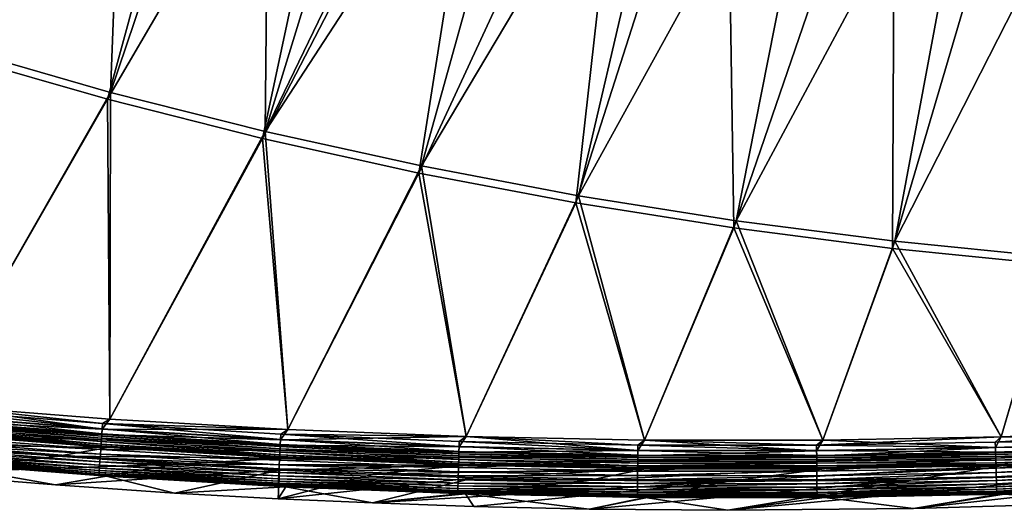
# Model space of a CAD drawing. Header units: metres. Extents: x 0 to 1400, y -1400 to 0.
# Tile 57 of 256: x 358 to 460, y -1400 to -1349. Entities that reach past the tile are written whole.
import ezdxf

# ---------------------------------------------------------------- set-up
doc = ezdxf.new("R2010")
doc.units = ezdxf.units.M

msp = doc.modelspace()

# ---------------------------------------------------------------- linework, layer by layer
at = {"layer": 'None'}
for points in [[(369.142578, -1302.792603, -29.789406), (354.681274, -1298.208374, -29.79483), (351.039581, -1351.628052)], [(367.08017, -1356.223145), (369.142578, -1302.792603, -29.789406), (351.039581, -1351.628052)], [(383.759338, -1306.939819, -29.783747), (369.142578, -1302.792603, -29.789406), (367.08017, -1356.223145)], [(350.705841, -1352.335571, -3), (334.803131, -1347.221802, -3), (367.023651, -1303.710327, -32.375198)], [(350.705841, -1352.335571, -3), (367.023651, -1303.710327, -32.375198), (380.231079, -1307.529175, -32.370125)], [(366.763672, -1356.939453, -3), (350.705841, -1352.335571, -3), (380.231079, -1307.529175, -32.370125)], [(366.763672, -1356.939453, -3), (380.231079, -1307.529175, -32.370125), (393.639313, -1311.012207, -32.364841)], [(383.256927, -1360.313232), (383.759338, -1306.939819, -29.783747), (367.08017, -1356.223145)], [(383.256927, -1360.313232), (398.51947, -1310.651245, -29.777874), (383.759338, -1306.939819, -29.783747)], [(406.39563, -1312.441406, -29.774683), (398.51947, -1310.651245, -29.777874), (383.256927, -1360.313232)], [(382.957916, -1361.037842, -3), (366.763672, -1356.939453, -3), (393.639313, -1311.012207, -32.364841)], [(382.957916, -1361.037842, -3), (393.639313, -1311.012207, -32.364841), (407.246643, -1314.153687, -32.35936)], [(413.478149, -1313.940308, -29.771782), (406.39563, -1312.441406, -29.774683), (383.256927, -1360.313232)], [(399.270569, -1364.636108, -3), (382.957916, -1361.037842, -3), (407.246643, -1314.153687, -32.35936)], [(413.478149, -1313.940308, -29.771782), (383.256927, -1360.313232), (399.551849, -1363.903687)], [(399.270569, -1364.636108, -3), (407.246643, -1314.153687, -32.35936), (421.397583, -1317.011841, -32.35355)], [(427.733612, -1316.643921, -29.765865), (413.478149, -1313.940308, -29.771782), (399.551849, -1363.903687)], [(427.733612, -1316.643921, -29.765865), (399.551849, -1363.903687), (415.947754, -1367.000732)], [(442.43811, -1319.00061, -29.759661), (427.733612, -1316.643921, -29.765865), (415.947754, -1367.000732)], [(415.684387, -1367.740601, -3), (399.270569, -1364.636108, -3), (421.397583, -1317.011841, -32.35355)], [(415.684387, -1367.740601, -3), (421.397583, -1317.011841, -32.35355), (431.363647, -1318.779419, -32.349392)], [(432.182953, -1370.358032, -3), (415.684387, -1367.740601, -3), (431.363647, -1318.779419, -32.349392)], [(432.182953, -1370.358032, -3), (431.363647, -1318.779419, -32.349392), (448.966797, -1321.414063, -32.341949)], [(442.43811, -1319.00061, -29.759661), (415.947754, -1367.000732), (432.428131, -1369.611206)], [(458.445618, -1321.077271, -29.75281), (442.43811, -1319.00061, -29.759661), (432.428131, -1369.611206)], [(448.750488, -1372.495605, -3), (432.182953, -1370.358032, -3), (448.966797, -1321.414063, -32.341949)], [(458.445618, -1321.077271, -29.75281), (432.428131, -1369.611206), (448.977356, -1371.742432)], [(448.750488, -1372.495605, -3), (448.966797, -1321.414063, -32.341949), (463.318176, -1323.110962, -32.335793)], [(474.042999, -1322.622559, -29.74605), (458.445618, -1321.077271, -29.75281), (448.977356, -1371.742432)], [(474.042999, -1322.622559, -29.74605), (448.977356, -1371.742432), (465.580536, -1373.4021)], [(465.372162, -1374.161011, -3), (448.750488, -1372.495605, -3), (463.318176, -1323.110962, -32.335793)], [(348.437866, -1388.836304), (367.08017, -1356.223145), (351.039581, -1351.628052)], [(348.439728, -1388.836548, -3), (350.705841, -1352.335571, -3), (366.763672, -1356.939453, -3)], [(348.437866, -1388.836304), (367.008392, -1390.293457), (367.08017, -1356.223145)], [(367.010254, -1390.293579, -3), (348.439728, -1388.836548, -3), (366.763672, -1356.939453, -3)], [(367.010254, -1390.293579, -3), (366.763672, -1356.939453, -3), (382.957916, -1361.037842, -3)], [(367.008392, -1390.293457), (383.256927, -1360.313232), (367.08017, -1356.223145)], [(367.008392, -1390.293457), (385.603729, -1391.390015), (383.256927, -1360.313232)], [(385.60556, -1391.390137, -3), (367.010254, -1390.293579, -3), (382.957916, -1361.037842, -3)], [(385.60556, -1391.390137, -3), (382.957916, -1361.037842, -3), (399.270569, -1364.636108, -3)], [(385.603729, -1391.390015), (399.551849, -1363.903687), (383.256927, -1360.313232)], [(385.603729, -1391.390015), (404.216827, -1392.125366), (399.551849, -1363.903687)], [(404.216827, -1392.125366), (415.947754, -1367.000732), (399.551849, -1363.903687)], [(404.218628, -1392.125488, -3), (385.60556, -1391.390137, -3), (399.270569, -1364.636108, -3)], [(404.218628, -1392.125488, -3), (399.270569, -1364.636108, -3), (415.684387, -1367.740601, -3)], [(404.216827, -1392.125366), (422.840698, -1392.49939), (415.947754, -1367.000732)], [(422.840698, -1392.49939), (432.428131, -1369.611206), (415.947754, -1367.000732)], [(422.842499, -1392.49939, -3), (404.218628, -1392.125488, -3), (415.684387, -1367.740601, -3)], [(422.842499, -1392.49939, -3), (415.684387, -1367.740601, -3), (432.182953, -1370.358032, -3)], [(422.840698, -1392.49939), (441.468323, -1392.511841), (432.428131, -1369.611206)], [(441.470093, -1392.511841, -3), (422.842499, -1392.49939, -3), (432.182953, -1370.358032, -3)], [(441.470093, -1392.511841, -3), (432.182953, -1370.358032, -3), (448.750488, -1372.495605, -3)], [(441.468323, -1392.511841), (448.977356, -1371.742432), (432.428131, -1369.611206)], [(441.468323, -1392.511841), (460.092682, -1392.162842), (448.977356, -1371.742432)], [(460.092682, -1392.162842), (465.580536, -1373.4021), (448.977356, -1371.742432)], [(460.094452, -1392.162842, -3), (441.470093, -1392.511841, -3), (448.750488, -1372.495605, -3)], [(460.094452, -1392.162842, -3), (448.750488, -1372.495605, -3), (465.372162, -1374.161011, -3)], [(460.092682, -1392.162842), (478.706757, -1391.452393), (465.580536, -1373.4021)], [(478.708496, -1391.452271, -3), (460.094452, -1392.162842, -3), (465.372162, -1374.161011, -3)], [(366.221008, -1391.353271, -0.112516), (348.437866, -1388.836304), (347.628265, -1389.890259, -0.112516)], [(347.679474, -1389.314819, -3.055977), (348.439728, -1388.836548, -3), (366.261047, -1390.7771, -3.055977)], [(366.221008, -1391.353271, -0.112516), (367.008392, -1390.293457), (348.437866, -1388.836304)], [(348.439728, -1388.836548, -3), (367.010254, -1390.293579, -3), (366.261047, -1390.7771, -3.055977)], [(366.221008, -1391.353271, -0.112516), (347.628265, -1389.890259, -0.112516), (347.578339, -1390.451538, -0.251606)], [(347.585327, -1390.372803, -3.490045), (347.630493, -1389.865356, -3.221156), (366.187439, -1391.83667, -3.490045)], [(347.630493, -1389.865356, -3.221156), (347.679474, -1389.314819, -3.055977), (366.222748, -1391.328369, -3.221156)], [(347.630493, -1389.865356, -3.221156), (366.222748, -1391.328369, -3.221156), (366.187439, -1391.83667, -3.490045)], [(347.679474, -1389.314819, -3.055977), (366.261047, -1390.7771, -3.055977), (366.222748, -1391.328369, -3.221156)], [(366.130829, -1392.651733, -4.292985), (347.512909, -1391.186646, -4.292985), (347.545654, -1390.818726, -3.851689)], [(366.181976, -1391.915405, -0.251606), (347.578339, -1390.451538, -0.251606), (347.529816, -1390.996826, -0.444534)], [(366.156433, -1392.283203, -3.851689), (347.545654, -1390.818726, -3.851689), (347.564697, -1390.604492, -3.660043)], [(366.156433, -1392.283203, -3.851689), (366.130829, -1392.651733, -4.292985), (347.545654, -1390.818726, -3.851689)], [(347.564697, -1390.604492, -3.660043), (347.585327, -1390.372803, -3.490045), (366.171326, -1392.068726, -3.660043)], [(366.171326, -1392.068726, -3.660043), (366.156433, -1392.283203, -3.851689), (347.564697, -1390.604492, -3.660043)], [(366.221008, -1391.353271, -0.112516), (347.578339, -1390.451538, -0.251606), (366.181976, -1391.915405, -0.251606)], [(347.585327, -1390.372803, -3.490045), (366.187439, -1391.83667, -3.490045), (366.171326, -1392.068726, -3.660043)], [(385.603729, -1391.390015), (367.008392, -1390.293457), (366.221008, -1391.353271, -0.112516)], [(366.222748, -1391.328369, -3.221156), (366.261047, -1390.7771, -3.055977), (384.845764, -1392.432007, -3.221156)], [(366.261047, -1390.7771, -3.055977), (367.010254, -1390.293579, -3), (385.60556, -1391.390137, -3)], [(366.261047, -1390.7771, -3.055977), (384.873322, -1391.880127, -3.055977), (384.845764, -1392.432007, -3.221156)], [(366.261047, -1390.7771, -3.055977), (385.60556, -1391.390137, -3), (384.873322, -1391.880127, -3.055977)], [(366.868713, -1393.269897, -5.918313), (346.474365, -1392.942017, -80.052361), (348.207245, -1391.802124, -5.918313)], [(366.144043, -1392.461548, -0.444534), (347.529816, -1390.996826, -0.444534), (347.439026, -1392.016846, -0.985015)], [(366.099487, -1393.103149, -5.347445), (347.472809, -1391.637451, -5.347445), (347.488281, -1391.463257, -4.797701)], [(366.099487, -1393.103149, -5.347445), (366.868713, -1393.269897, -5.918313), (347.472809, -1391.637451, -5.347445)], [(366.868713, -1393.269897, -5.918313), (348.207245, -1391.802124, -5.918313), (347.472809, -1391.637451, -5.347445)], [(366.111572, -1392.928833, -4.797701), (347.488281, -1391.463257, -4.797701), (347.512909, -1391.186646, -4.292985)], [(366.111572, -1392.928833, -4.797701), (366.099487, -1393.103149, -5.347445), (347.488281, -1391.463257, -4.797701)], [(366.130829, -1392.651733, -4.292985), (366.111572, -1392.928833, -4.797701), (347.512909, -1391.186646, -4.292985)], [(366.181976, -1391.915405, -0.251606), (347.529816, -1390.996826, -0.444534), (366.144043, -1392.461548, -0.444534)], [(384.816376, -1393.019775, -0.251606), (366.181976, -1391.915405, -0.251606), (366.144043, -1392.461548, -0.444534)], [(366.171326, -1392.068726, -3.660043), (366.187439, -1391.83667, -3.490045), (384.808716, -1393.173218, -3.660043)], [(384.844513, -1392.457031, -0.112516), (366.221008, -1391.353271, -0.112516), (366.181976, -1391.915405, -0.251606)], [(384.844513, -1392.457031, -0.112516), (366.181976, -1391.915405, -0.251606), (384.816376, -1393.019775, -0.251606)], [(366.187439, -1391.83667, -3.490045), (366.222748, -1391.328369, -3.221156), (384.820313, -1392.940918, -3.490045)], [(366.187439, -1391.83667, -3.490045), (384.820313, -1392.940918, -3.490045), (384.808716, -1393.173218, -3.660043)], [(384.844513, -1392.457031, -0.112516), (385.603729, -1391.390015), (366.221008, -1391.353271, -0.112516)], [(366.222748, -1391.328369, -3.221156), (384.845764, -1392.432007, -3.221156), (384.820313, -1392.940918, -3.490045)], [(404.216827, -1392.125366), (385.603729, -1391.390015), (384.844513, -1392.457031, -0.112516)], [(384.845764, -1392.432007, -3.221156), (384.873322, -1391.880127, -3.055977), (403.491791, -1393.176147, -3.221156)], [(385.60556, -1391.390137, -3), (404.218628, -1392.125488, -3), (384.873322, -1391.880127, -3.055977)], [(384.873322, -1391.880127, -3.055977), (403.508667, -1392.623779, -3.055977), (403.491791, -1393.176147, -3.221156)], [(384.873322, -1391.880127, -3.055977), (404.218628, -1392.125488, -3), (403.508667, -1392.623779, -3.055977)], [(460.094452, -1392.162842, -3), (478.708496, -1391.452271, -3), (459.4758, -1392.697266, -3.055977)], [(459.4758, -1392.697266, -3.055977), (478.708496, -1391.452271, -3), (478.12619, -1392.001953, -3.055977)], [(478.706757, -1391.452393), (460.092682, -1392.162842), (478.153473, -1392.578979, -0.112516)], [(346.474365, -1392.942017, -80.052361), (361.574951, -1394.180176, -80.052361), (346.205963, -1395.929565, -80)], [(361.574951, -1394.180176, -80.052361), (346.474365, -1392.942017, -80.052361), (366.868713, -1393.269897, -5.918313)], [(366.010742, -1394.380859, -1.711938), (347.359283, -1392.913086, -1.711938), (347.324463, -1393.304199, -2.137379)], [(366.04068, -1393.949585, -1.326719), (347.397583, -1392.482544, -1.326719), (347.359283, -1392.913086, -1.711938)], [(366.04068, -1393.949585, -1.326719), (347.359283, -1392.913086, -1.711938), (366.010742, -1394.380859, -1.711938)], [(347.397583, -1392.482544, -1.326719), (366.07309, -1393.483154, -0.985015), (347.439026, -1392.016846, -0.985015)], [(366.07309, -1393.483154, -0.985015), (347.397583, -1392.482544, -1.326719), (366.04068, -1393.949585, -1.326719)], [(347.439026, -1392.016846, -0.985015), (366.07309, -1393.483154, -0.985015), (366.144043, -1392.461548, -0.444534)], [(366.07309, -1393.483154, -0.985015), (384.789063, -1393.566528, -0.444534), (366.144043, -1392.461548, -0.444534)], [(384.756958, -1394.208862, -5.347445), (366.099487, -1393.103149, -5.347445), (366.111572, -1392.928833, -4.797701)], [(384.765686, -1394.034302, -4.797701), (366.111572, -1392.928833, -4.797701), (366.130829, -1392.651733, -4.292985)], [(384.765686, -1394.034302, -4.797701), (384.756958, -1394.208862, -5.347445), (366.111572, -1392.928833, -4.797701)], [(384.779541, -1393.756958, -4.292985), (366.130829, -1392.651733, -4.292985), (366.156433, -1392.283203, -3.851689)], [(384.779541, -1393.756958, -4.292985), (384.765686, -1394.034302, -4.797701), (366.130829, -1392.651733, -4.292985)], [(366.144043, -1392.461548, -0.444534), (384.789063, -1393.566528, -0.444534), (384.816376, -1393.019775, -0.251606)], [(384.797974, -1393.387939, -3.851689), (366.156433, -1392.283203, -3.851689), (366.171326, -1392.068726, -3.660043)], [(384.797974, -1393.387939, -3.851689), (384.779541, -1393.756958, -4.292985), (366.156433, -1392.283203, -3.851689)], [(384.808716, -1393.173218, -3.660043), (384.797974, -1393.387939, -3.851689), (366.171326, -1392.068726, -3.660043)], [(384.808716, -1393.173218, -3.660043), (384.820313, -1392.940918, -3.490045), (403.469177, -1393.917969, -3.660043)], [(403.491058, -1393.201172, -0.112516), (384.844513, -1392.457031, -0.112516), (384.816376, -1393.019775, -0.251606)], [(384.820313, -1392.940918, -3.490045), (384.845764, -1392.432007, -3.221156), (403.476257, -1393.685425, -3.490045)], [(384.820313, -1392.940918, -3.490045), (403.476257, -1393.685425, -3.490045), (403.469177, -1393.917969, -3.660043)], [(403.491058, -1393.201172, -0.112516), (404.216827, -1392.125366), (384.844513, -1392.457031, -0.112516)], [(384.845764, -1392.432007, -3.221156), (403.491791, -1393.176147, -3.221156), (403.476257, -1393.685425, -3.490045)], [(403.491058, -1393.201172, -0.112516), (422.152924, -1393.585571, -0.112516), (404.216827, -1392.125366)], [(403.491791, -1393.176147, -3.221156), (403.508667, -1392.623779, -3.055977), (422.153198, -1393.560547, -3.221156)], [(404.218628, -1392.125488, -3), (422.159332, -1393.007935, -3.055977), (403.508667, -1392.623779, -3.055977)], [(403.508667, -1392.623779, -3.055977), (422.159332, -1393.007935, -3.055977), (422.153198, -1393.560547, -3.221156)], [(422.152924, -1393.585571, -0.112516), (422.840698, -1392.49939), (404.216827, -1392.125366)], [(404.218628, -1392.125488, -3), (422.842499, -1392.49939, -3), (422.159332, -1393.007935, -3.055977)], [(422.840698, -1392.49939), (422.152924, -1393.585571, -0.112516), (440.822418, -1393.610107, -0.112516)], [(422.842499, -1392.49939, -3), (440.817596, -1393.032471, -3.055977), (422.159332, -1393.007935, -3.055977)], [(441.468323, -1392.511841), (422.840698, -1392.49939), (440.822418, -1393.610107, -0.112516)], [(422.842499, -1392.49939, -3), (441.470093, -1392.511841, -3), (440.817596, -1393.032471, -3.055977)], [(441.470093, -1392.511841, -3), (460.094452, -1392.162842, -3), (440.817596, -1393.032471, -3.055977)], [(440.817596, -1393.032471, -3.055977), (460.094452, -1392.162842, -3), (459.4758, -1392.697266, -3.055977)], [(440.817596, -1393.032471, -3.055977), (459.4758, -1392.697266, -3.055977), (459.49115, -1393.249634, -3.221156)], [(441.468323, -1392.511841), (440.822418, -1393.610107, -0.112516), (459.491852, -1393.274658, -0.112516)], [(460.092682, -1392.162842), (441.468323, -1392.511841), (459.491852, -1393.274658, -0.112516)], [(459.4758, -1392.697266, -3.055977), (478.12619, -1392.001953, -3.055977), (478.152283, -1392.554077, -3.221156)], [(459.49115, -1393.249634, -3.221156), (459.4758, -1392.697266, -3.055977), (478.152283, -1392.554077, -3.221156)], [(459.49115, -1393.249634, -3.221156), (478.152283, -1392.554077, -3.221156), (478.176331, -1393.062988, -3.490045)], [(460.092682, -1392.162842), (459.491852, -1393.274658, -0.112516), (478.153473, -1392.578979, -0.112516)], [(478.153473, -1392.578979, -0.112516), (459.491852, -1393.274658, -0.112516), (459.507507, -1393.837891, -0.251606)], [(478.153473, -1392.578979, -0.112516), (459.507507, -1393.837891, -0.251606), (478.180054, -1393.141846, -0.251606)], [(365.938232, -1395.424561, -3.09242), (347.266541, -1393.9552, -3.09242), (347.243988, -1394.20874, -3.61347)], [(365.95929, -1395.12146, -2.598965), (347.293457, -1393.65271, -2.598965), (347.266541, -1393.9552, -3.09242)], [(365.95929, -1395.12146, -2.598965), (347.266541, -1393.9552, -3.09242), (365.938232, -1395.424561, -3.09242)], [(365.983521, -1394.772583, -2.137379), (347.324463, -1393.304199, -2.137379), (347.293457, -1393.65271, -2.598965)], [(365.983521, -1394.772583, -2.137379), (347.293457, -1393.65271, -2.598965), (365.95929, -1395.12146, -2.598965)], [(366.010742, -1394.380859, -1.711938), (347.324463, -1393.304199, -2.137379), (365.983521, -1394.772583, -2.137379)], [(385.547913, -1394.371826, -5.918313), (361.574951, -1394.180176, -80.052361), (366.868713, -1393.269897, -5.918313)], [(384.71463, -1395.056274, -1.326719), (366.04068, -1393.949585, -1.326719), (366.010742, -1394.380859, -1.711938)], [(384.737946, -1394.589355, -0.985015), (366.07309, -1393.483154, -0.985015), (366.04068, -1393.949585, -1.326719)], [(384.737946, -1394.589355, -0.985015), (366.04068, -1393.949585, -1.326719), (384.71463, -1395.056274, -1.326719)], [(384.789063, -1393.566528, -0.444534), (366.07309, -1393.483154, -0.985015), (384.737946, -1394.589355, -0.985015)], [(384.756958, -1394.208862, -5.347445), (385.547913, -1394.371826, -5.918313), (366.099487, -1393.103149, -5.347445)], [(385.547913, -1394.371826, -5.918313), (366.868713, -1393.269897, -5.918313), (366.099487, -1393.103149, -5.347445)], [(403.457153, -1394.311523, -0.444534), (384.789063, -1393.566528, -0.444534), (384.737946, -1394.589355, -0.985015)], [(403.442871, -1394.779663, -4.797701), (384.765686, -1394.034302, -4.797701), (384.779541, -1393.756958, -4.292985)], [(403.451355, -1394.502075, -4.292985), (384.779541, -1393.756958, -4.292985), (384.797974, -1393.387939, -3.851689)], [(403.451355, -1394.502075, -4.292985), (403.442871, -1394.779663, -4.797701), (384.779541, -1393.756958, -4.292985)], [(384.789063, -1393.566528, -0.444534), (403.473846, -1393.764404, -0.251606), (384.816376, -1393.019775, -0.251606)], [(403.473846, -1393.764404, -0.251606), (384.789063, -1393.566528, -0.444534), (403.457153, -1394.311523, -0.444534)], [(403.462616, -1394.132813, -3.851689), (384.797974, -1393.387939, -3.851689), (384.808716, -1393.173218, -3.660043)], [(403.462616, -1394.132813, -3.851689), (403.451355, -1394.502075, -4.292985), (384.797974, -1393.387939, -3.851689)], [(403.469177, -1393.917969, -3.660043), (403.462616, -1394.132813, -3.851689), (384.808716, -1393.173218, -3.660043)], [(384.816376, -1393.019775, -0.251606), (403.473846, -1393.764404, -0.251606), (403.491058, -1393.201172, -0.112516)], [(422.146667, -1394.149048, -0.251606), (403.473846, -1393.764404, -0.251606), (403.457153, -1394.311523, -0.444534)], [(422.142578, -1394.5177, -3.851689), (403.462616, -1394.132813, -3.851689), (403.469177, -1393.917969, -3.660043)], [(403.469177, -1393.917969, -3.660043), (403.476257, -1393.685425, -3.490045), (422.144989, -1394.302612, -3.660043)], [(422.144989, -1394.302612, -3.660043), (422.142578, -1394.5177, -3.851689), (403.469177, -1393.917969, -3.660043)], [(403.473846, -1393.764404, -0.251606), (422.152924, -1393.585571, -0.112516), (403.491058, -1393.201172, -0.112516)], [(422.152924, -1393.585571, -0.112516), (403.473846, -1393.764404, -0.251606), (422.146667, -1394.149048, -0.251606)], [(403.476257, -1393.685425, -3.490045), (403.491791, -1393.176147, -3.221156), (422.147552, -1394.070068, -3.490045)], [(403.476257, -1393.685425, -3.490045), (422.147552, -1394.070068, -3.490045), (422.144989, -1394.302612, -3.660043)], [(403.491791, -1393.176147, -3.221156), (422.153198, -1393.560547, -3.221156), (422.147552, -1394.070068, -3.490045)], [(440.822418, -1393.610107, -0.112516), (422.152924, -1393.585571, -0.112516), (422.146667, -1394.149048, -0.251606)], [(440.822418, -1393.610107, -0.112516), (422.146667, -1394.149048, -0.251606), (440.827118, -1394.173584, -0.251606)], [(422.147552, -1394.070068, -3.490045), (422.153198, -1393.560547, -3.221156), (440.826477, -1394.094604, -3.490045)], [(422.153198, -1393.560547, -3.221156), (422.159332, -1393.007935, -3.055977), (440.822205, -1393.585205, -3.221156)], [(422.153198, -1393.560547, -3.221156), (440.822205, -1393.585205, -3.221156), (440.826477, -1394.094604, -3.490045)], [(422.159332, -1393.007935, -3.055977), (440.817596, -1393.032471, -3.055977), (440.822205, -1393.585205, -3.221156)], [(440.822205, -1393.585205, -3.221156), (440.817596, -1393.032471, -3.055977), (459.49115, -1393.249634, -3.221156)], [(440.822205, -1393.585205, -3.221156), (459.49115, -1393.249634, -3.221156), (459.50531, -1393.758911, -3.490045)], [(440.826477, -1394.094604, -3.490045), (440.822205, -1393.585205, -3.221156), (459.50531, -1393.758911, -3.490045)], [(459.491852, -1393.274658, -0.112516), (440.822418, -1393.610107, -0.112516), (440.827118, -1394.173584, -0.251606)], [(440.826477, -1394.094604, -3.490045), (459.50531, -1393.758911, -3.490045), (459.511749, -1393.991455, -3.660043)], [(440.8284, -1394.327271, -3.660043), (440.826477, -1394.094604, -3.490045), (459.511749, -1393.991455, -3.660043)], [(459.491852, -1393.274658, -0.112516), (440.827118, -1394.173584, -0.251606), (459.507507, -1393.837891, -0.251606)], [(459.507507, -1393.837891, -0.251606), (440.827118, -1394.173584, -0.251606), (440.831696, -1394.720947, -0.444534)], [(459.511749, -1393.991455, -3.660043), (459.517731, -1394.206421, -3.851689), (440.8284, -1394.327271, -3.660043)], [(459.507507, -1393.837891, -0.251606), (440.831696, -1394.720947, -0.444534), (459.522705, -1394.385132, -0.444534)], [(459.50531, -1393.758911, -3.490045), (459.49115, -1393.249634, -3.221156), (478.176331, -1393.062988, -3.490045)], [(459.50531, -1393.758911, -3.490045), (478.176331, -1393.062988, -3.490045), (478.187317, -1393.295288, -3.660043)], [(459.511749, -1393.991455, -3.660043), (459.50531, -1393.758911, -3.490045), (478.187317, -1393.295288, -3.660043)], [(478.180054, -1393.141846, -0.251606), (459.507507, -1393.837891, -0.251606), (459.522705, -1394.385132, -0.444534)], [(478.187317, -1393.295288, -3.660043), (478.197479, -1393.510132, -3.851689), (459.511749, -1393.991455, -3.660043)], [(478.197479, -1393.510132, -3.851689), (459.517731, -1394.206421, -3.851689), (459.511749, -1393.991455, -3.660043)], [(478.197479, -1393.510132, -3.851689), (478.214905, -1393.879028, -4.292985), (459.517731, -1394.206421, -3.851689)], [(478.214905, -1393.879028, -4.292985), (459.527985, -1394.575684, -4.292985), (459.517731, -1394.206421, -3.851689)], [(478.180054, -1393.141846, -0.251606), (459.522705, -1394.385132, -0.444534), (478.205902, -1393.688721, -0.444534)], [(478.205902, -1393.688721, -0.444534), (459.522705, -1394.385132, -0.444534), (459.551147, -1395.408813, -0.985015)], [(478.214905, -1393.879028, -4.292985), (478.228027, -1394.156494, -4.797701), (459.527985, -1394.575684, -4.292985)], [(478.205902, -1393.688721, -0.444534), (459.551147, -1395.408813, -0.985015), (478.254242, -1394.711548, -0.985015)], [(361.574951, -1394.180176, -80.052361), (373.971252, -1395.018188, -80.052361), (346.205963, -1395.929565, -80)], [(361.353668, -1397.171509, -80), (347.943695, -1394.790161, -5.865956), (346.205963, -1395.929565, -80)], [(346.205963, -1395.929565, -80), (373.971252, -1395.018188, -80.052361), (361.353668, -1397.171509, -80)], [(365.896271, -1396.028931, -4.718482), (347.21283, -1394.558716, -4.718482), (347.204498, -1394.652588, -5.290087)], [(347.943695, -1394.790161, -5.865956), (366.6633, -1396.262451, -5.865956), (347.204498, -1394.652588, -5.290087)], [(347.204498, -1394.652588, -5.290087), (366.6633, -1396.262451, -5.865956), (365.88974, -1396.122925, -5.290087)], [(365.896271, -1396.028931, -4.718482), (347.204498, -1394.652588, -5.290087), (365.88974, -1396.122925, -5.290087)], [(365.906586, -1395.880371, -4.157492), (347.226044, -1394.4104, -4.157492), (347.21283, -1394.558716, -4.718482)], [(365.906586, -1395.880371, -4.157492), (347.21283, -1394.558716, -4.718482), (365.896271, -1396.028931, -4.718482)], [(365.920624, -1395.678467, -3.61347), (347.243988, -1394.20874, -3.61347), (347.226044, -1394.4104, -4.157492)], [(365.920624, -1395.678467, -3.61347), (347.226044, -1394.4104, -4.157492), (365.906586, -1395.880371, -4.157492)], [(365.938232, -1395.424561, -3.09242), (347.243988, -1394.20874, -3.61347), (365.920624, -1395.678467, -3.61347)], [(366.6633, -1396.262451, -5.865956), (347.943695, -1394.790161, -5.865956), (361.353668, -1397.171509, -80)], [(373.971252, -1395.018188, -80.052361), (384.744537, -1395.616333, -80.052361), (361.353668, -1397.171509, -80)], [(373.971252, -1395.018188, -80.052361), (361.574951, -1394.180176, -80.052361), (385.547913, -1394.371826, -5.918313)], [(384.673462, -1395.880249, -2.137379), (365.983521, -1394.772583, -2.137379), (365.95929, -1395.12146, -2.598965)], [(384.693054, -1395.488037, -1.711938), (366.010742, -1394.380859, -1.711938), (365.983521, -1394.772583, -2.137379)], [(384.693054, -1395.488037, -1.711938), (365.983521, -1394.772583, -2.137379), (384.673462, -1395.880249, -2.137379)], [(384.71463, -1395.056274, -1.326719), (366.010742, -1394.380859, -1.711938), (384.693054, -1395.488037, -1.711938)], [(404.238434, -1395.108765, -5.918313), (373.971252, -1395.018188, -80.052361), (385.547913, -1394.371826, -5.918313)], [(404.238434, -1395.108765, -5.918313), (384.744537, -1395.616333, -80.052361), (373.971252, -1395.018188, -80.052361)], [(403.425934, -1395.335083, -0.985015), (384.737946, -1394.589355, -0.985015), (384.71463, -1395.056274, -1.326719)], [(403.457153, -1394.311523, -0.444534), (384.737946, -1394.589355, -0.985015), (403.425934, -1395.335083, -0.985015)], [(403.437531, -1394.954346, -5.347445), (384.756958, -1394.208862, -5.347445), (384.765686, -1394.034302, -4.797701)], [(403.437531, -1394.954346, -5.347445), (404.238434, -1395.108765, -5.918313), (384.756958, -1394.208862, -5.347445)], [(404.238434, -1395.108765, -5.918313), (385.547913, -1394.371826, -5.918313), (384.756958, -1394.208862, -5.347445)], [(403.442871, -1394.779663, -4.797701), (403.437531, -1394.954346, -5.347445), (384.765686, -1394.034302, -4.797701)], [(422.140625, -1394.696411, -0.444534), (403.457153, -1394.311523, -0.444534), (403.425934, -1395.335083, -0.985015)], [(422.140625, -1394.696411, -0.444534), (403.425934, -1395.335083, -0.985015), (422.129272, -1395.720337, -0.985015)], [(422.133484, -1395.339478, -5.347445), (403.437531, -1394.954346, -5.347445), (403.442871, -1394.779663, -4.797701)], [(422.133484, -1395.339478, -5.347445), (422.933746, -1395.481201, -5.918313), (403.437531, -1394.954346, -5.347445)], [(422.933746, -1395.481201, -5.918313), (404.238434, -1395.108765, -5.918313), (403.437531, -1394.954346, -5.347445)], [(422.135437, -1395.164673, -4.797701), (403.442871, -1394.779663, -4.797701), (403.451355, -1394.502075, -4.292985)], [(422.135437, -1395.164673, -4.797701), (422.133484, -1395.339478, -5.347445), (403.442871, -1394.779663, -4.797701)], [(422.138489, -1394.886963, -4.292985), (403.451355, -1394.502075, -4.292985), (403.462616, -1394.132813, -3.851689)], [(422.138489, -1394.886963, -4.292985), (422.135437, -1395.164673, -4.797701), (403.451355, -1394.502075, -4.292985)], [(422.146667, -1394.149048, -0.251606), (403.457153, -1394.311523, -0.444534), (422.140625, -1394.696411, -0.444534)], [(422.142578, -1394.5177, -3.851689), (422.138489, -1394.886963, -4.292985), (403.462616, -1394.132813, -3.851689)], [(440.831696, -1394.720947, -0.444534), (422.140625, -1394.696411, -0.444534), (422.129272, -1395.720337, -0.985015)], [(440.831696, -1394.720947, -0.444534), (422.129272, -1395.720337, -0.985015), (440.84024, -1395.744995, -0.985015)], [(440.835602, -1395.189331, -4.797701), (422.135437, -1395.164673, -4.797701), (422.138489, -1394.886963, -4.292985)], [(440.833282, -1394.911621, -4.292985), (422.138489, -1394.886963, -4.292985), (422.142578, -1394.5177, -3.851689)], [(440.833282, -1394.911621, -4.292985), (440.835602, -1395.189331, -4.797701), (422.138489, -1394.886963, -4.292985)], [(440.827118, -1394.173584, -0.251606), (422.146667, -1394.149048, -0.251606), (422.140625, -1394.696411, -0.444534)], [(440.827118, -1394.173584, -0.251606), (422.140625, -1394.696411, -0.444534), (440.831696, -1394.720947, -0.444534)], [(440.8302, -1394.542236, -3.851689), (422.142578, -1394.5177, -3.851689), (422.144989, -1394.302612, -3.660043)], [(440.8302, -1394.542236, -3.851689), (440.833282, -1394.911621, -4.292985), (422.142578, -1394.5177, -3.851689)], [(422.144989, -1394.302612, -3.660043), (422.147552, -1394.070068, -3.490045), (440.8284, -1394.327271, -3.660043)], [(440.8284, -1394.327271, -3.660043), (440.8302, -1394.542236, -3.851689), (422.144989, -1394.302612, -3.660043)], [(422.147552, -1394.070068, -3.490045), (440.826477, -1394.094604, -3.490045), (440.8284, -1394.327271, -3.660043)], [(459.517731, -1394.206421, -3.851689), (440.8302, -1394.542236, -3.851689), (440.8284, -1394.327271, -3.660043)], [(459.517731, -1394.206421, -3.851689), (459.527985, -1394.575684, -4.292985), (440.8302, -1394.542236, -3.851689)], [(459.527985, -1394.575684, -4.292985), (440.833282, -1394.911621, -4.292985), (440.8302, -1394.542236, -3.851689)], [(459.522705, -1394.385132, -0.444534), (440.831696, -1394.720947, -0.444534), (440.84024, -1395.744995, -0.985015)], [(459.527985, -1394.575684, -4.292985), (459.535706, -1394.853271, -4.797701), (440.833282, -1394.911621, -4.292985)], [(459.535706, -1394.853271, -4.797701), (440.835602, -1395.189331, -4.797701), (440.833282, -1394.911621, -4.292985)], [(459.535706, -1394.853271, -4.797701), (459.540558, -1395.027954, -5.347445), (440.835602, -1395.189331, -4.797701)], [(459.540558, -1395.027954, -5.347445), (440.837067, -1395.364136, -5.347445), (440.835602, -1395.189331, -4.797701)], [(459.540558, -1395.027954, -5.347445), (460.312897, -1395.135864, -5.918313), (440.837067, -1395.364136, -5.347445)], [(459.522705, -1394.385132, -0.444534), (440.84024, -1395.744995, -0.985015), (459.551147, -1395.408813, -0.985015)], [(472.581055, -1398.995605, -80), (450.932861, -1399.644287, -80), (494.018799, -1394.868896, -80.052361)], [(494.018799, -1394.868896, -80.052361), (450.932861, -1399.644287, -80), (472.457825, -1395.998535, -80.052361)], [(478.228027, -1394.156494, -4.797701), (459.535706, -1394.853271, -4.797701), (459.527985, -1394.575684, -4.292985)], [(478.228027, -1394.156494, -4.797701), (478.236267, -1394.331055, -5.347445), (459.535706, -1394.853271, -4.797701)], [(478.236267, -1394.331055, -5.347445), (459.540558, -1395.027954, -5.347445), (459.535706, -1394.853271, -4.797701)], [(478.236267, -1394.331055, -5.347445), (478.983826, -1394.419312, -5.918313), (459.540558, -1395.027954, -5.347445)], [(478.983826, -1394.419312, -5.918313), (460.312897, -1395.135864, -5.918313), (459.540558, -1395.027954, -5.347445)], [(478.254242, -1394.711548, -0.985015), (459.551147, -1395.408813, -0.985015), (459.564148, -1395.876221, -1.326719)], [(478.254242, -1394.711548, -0.985015), (459.564148, -1395.876221, -1.326719), (478.276306, -1395.178711, -1.326719)], [(472.457825, -1395.998535, -80.052361), (460.312897, -1395.135864, -5.918313), (478.983826, -1394.419312, -5.918313)], [(361.353668, -1397.171509, -80), (384.744537, -1395.616333, -80.052361), (373.788544, -1398.012207, -80)], [(384.610596, -1397.137939, -4.718482), (365.896271, -1396.028931, -4.718482), (365.88974, -1396.122925, -5.290087)], [(384.618042, -1396.989258, -4.157492), (365.906586, -1395.880371, -4.157492), (365.896271, -1396.028931, -4.718482)], [(384.618042, -1396.989258, -4.157492), (365.896271, -1396.028931, -4.718482), (384.610596, -1397.137939, -4.718482)], [(384.628143, -1396.787109, -3.61347), (365.920624, -1395.678467, -3.61347), (365.906586, -1395.880371, -4.157492)], [(384.628143, -1396.787109, -3.61347), (365.906586, -1395.880371, -4.157492), (384.618042, -1396.989258, -4.157492)], [(384.640839, -1396.532959, -3.09242), (365.938232, -1395.424561, -3.09242), (365.920624, -1395.678467, -3.61347)], [(384.640839, -1396.532959, -3.09242), (365.920624, -1395.678467, -3.61347), (384.628143, -1396.787109, -3.61347)], [(384.656006, -1396.229492, -2.598965), (365.95929, -1395.12146, -2.598965), (365.938232, -1395.424561, -3.09242)], [(384.656006, -1396.229492, -2.598965), (365.938232, -1395.424561, -3.09242), (384.640839, -1396.532959, -3.09242)], [(384.673462, -1395.880249, -2.137379), (365.95929, -1395.12146, -2.598965), (384.656006, -1396.229492, -2.598965)], [(384.744537, -1395.616333, -80.052361), (384.595398, -1398.612183, -80), (373.788544, -1398.012207, -80)], [(384.744537, -1395.616333, -80.052361), (394.555511, -1396.055908, -80.052361), (384.595398, -1398.612183, -80)], [(394.555511, -1396.055908, -80.052361), (405.097931, -1396.416748, -80.052361), (384.595398, -1398.612183, -80)], [(403.386505, -1396.626953, -2.137379), (384.673462, -1395.880249, -2.137379), (384.656006, -1396.229492, -2.598965)], [(403.398468, -1396.234497, -1.711938), (384.693054, -1395.488037, -1.711938), (384.673462, -1395.880249, -2.137379)], [(403.398468, -1396.234497, -1.711938), (384.673462, -1395.880249, -2.137379), (403.386505, -1396.626953, -2.137379)], [(403.411652, -1395.80249, -1.326719), (384.71463, -1395.056274, -1.326719), (384.693054, -1395.488037, -1.711938)], [(403.411652, -1395.80249, -1.326719), (384.693054, -1395.488037, -1.711938), (403.398468, -1396.234497, -1.711938)], [(403.425934, -1395.335083, -0.985015), (384.71463, -1395.056274, -1.326719), (403.411652, -1395.80249, -1.326719)], [(394.555511, -1396.055908, -80.052361), (384.744537, -1395.616333, -80.052361), (404.238434, -1395.108765, -5.918313)], [(422.933746, -1395.481201, -5.918313), (394.555511, -1396.055908, -80.052361), (404.238434, -1395.108765, -5.918313)], [(422.933746, -1395.481201, -5.918313), (405.097931, -1396.416748, -80.052361), (394.555511, -1396.055908, -80.052361)], [(422.124084, -1396.187988, -1.326719), (403.411652, -1395.80249, -1.326719), (403.398468, -1396.234497, -1.711938)], [(422.129272, -1395.720337, -0.985015), (403.425934, -1395.335083, -0.985015), (403.411652, -1395.80249, -1.326719)], [(422.129272, -1395.720337, -0.985015), (403.411652, -1395.80249, -1.326719), (422.124084, -1396.187988, -1.326719)], [(417.134186, -1396.6875, -80.052361), (405.097931, -1396.416748, -80.052361), (422.933746, -1395.481201, -5.918313)], [(441.62738, -1395.48999, -5.918313), (417.134186, -1396.6875, -80.052361), (422.933746, -1395.481201, -5.918313)], [(431.562134, -1396.813965, -80.052361), (417.134186, -1396.6875, -80.052361), (441.62738, -1395.48999, -5.918313)], [(440.84024, -1395.744995, -0.985015), (422.129272, -1395.720337, -0.985015), (422.124084, -1396.187988, -1.326719)], [(440.84024, -1395.744995, -0.985015), (422.124084, -1396.187988, -1.326719), (440.844147, -1396.212524, -1.326719)], [(440.837067, -1395.364136, -5.347445), (422.133484, -1395.339478, -5.347445), (422.135437, -1395.164673, -4.797701)], [(440.837067, -1395.364136, -5.347445), (441.62738, -1395.48999, -5.918313), (422.133484, -1395.339478, -5.347445)], [(441.62738, -1395.48999, -5.918313), (422.933746, -1395.481201, -5.918313), (422.133484, -1395.339478, -5.347445)], [(440.835602, -1395.189331, -4.797701), (440.837067, -1395.364136, -5.347445), (422.135437, -1395.164673, -4.797701)], [(450.932861, -1399.644287, -80), (431.558289, -1399.813477, -80), (472.457825, -1395.998535, -80.052361)], [(472.457825, -1395.998535, -80.052361), (431.558289, -1399.813477, -80), (450.876984, -1396.645264, -80.052361)], [(450.876984, -1396.645264, -80.052361), (431.562134, -1396.813965, -80.052361), (460.312897, -1395.135864, -5.918313)], [(460.312897, -1395.135864, -5.918313), (431.562134, -1396.813965, -80.052361), (441.62738, -1395.48999, -5.918313)], [(460.312897, -1395.135864, -5.918313), (441.62738, -1395.48999, -5.918313), (440.837067, -1395.364136, -5.347445)], [(459.551147, -1395.408813, -0.985015), (440.84024, -1395.744995, -0.985015), (440.844147, -1396.212524, -1.326719)], [(459.551147, -1395.408813, -0.985015), (440.844147, -1396.212524, -1.326719), (459.564148, -1395.876221, -1.326719)], [(459.564148, -1395.876221, -1.326719), (440.844147, -1396.212524, -1.326719), (440.847778, -1396.644775, -1.711938)], [(459.564148, -1395.876221, -1.326719), (440.847778, -1396.644775, -1.711938), (459.576141, -1396.308228, -1.711938)], [(472.457825, -1395.998535, -80.052361), (450.876984, -1396.645264, -80.052361), (460.312897, -1395.135864, -5.918313)], [(478.276306, -1395.178711, -1.326719), (459.564148, -1395.876221, -1.326719), (459.576141, -1396.308228, -1.711938)], [(478.276306, -1395.178711, -1.326719), (459.576141, -1396.308228, -1.711938), (478.296722, -1395.610352, -1.711938)], [(478.296722, -1395.610352, -1.711938), (459.576141, -1396.308228, -1.711938), (459.587067, -1396.700806, -2.137379)], [(478.296722, -1395.610352, -1.711938), (459.587067, -1396.700806, -2.137379), (478.315247, -1396.002563, -2.137379)], [(478.315247, -1396.002563, -2.137379), (459.587067, -1396.700806, -2.137379), (459.596771, -1397.050415, -2.598965)], [(478.315247, -1396.002563, -2.137379), (459.596771, -1397.050415, -2.598965), (478.331757, -1396.352051, -2.598965)], [(373.788544, -1398.012207, -80), (366.6633, -1396.262451, -5.865956), (361.353668, -1397.171509, -80)], [(366.6633, -1396.262451, -5.865956), (385.400696, -1397.367798, -5.865956), (365.88974, -1396.122925, -5.290087)], [(365.88974, -1396.122925, -5.290087), (385.400696, -1397.367798, -5.865956), (384.605896, -1397.232056, -5.290087)], [(384.610596, -1397.137939, -4.718482), (365.88974, -1396.122925, -5.290087), (384.605896, -1397.232056, -5.290087)], [(385.400696, -1397.367798, -5.865956), (366.6633, -1396.262451, -5.865956), (373.788544, -1398.012207, -80)], [(384.595398, -1398.612183, -80), (405.097931, -1396.416748, -80.052361), (394.43689, -1399.053101, -80)], [(403.352631, -1397.736938, -4.157492), (384.618042, -1396.989258, -4.157492), (384.610596, -1397.137939, -4.718482)], [(403.358795, -1397.534546, -3.61347), (384.628143, -1396.787109, -3.61347), (384.618042, -1396.989258, -4.157492)], [(403.358795, -1397.534546, -3.61347), (384.618042, -1396.989258, -4.157492), (403.352631, -1397.736938, -4.157492)], [(403.366577, -1397.280151, -3.09242), (384.640839, -1396.532959, -3.09242), (384.628143, -1396.787109, -3.61347)], [(403.366577, -1397.280151, -3.09242), (384.628143, -1396.787109, -3.61347), (403.358795, -1397.534546, -3.61347)], [(403.375824, -1396.976563, -2.598965), (384.656006, -1396.229492, -2.598965), (384.640839, -1396.532959, -3.09242)], [(403.375824, -1396.976563, -2.598965), (384.640839, -1396.532959, -3.09242), (403.366577, -1397.280151, -3.09242)], [(403.386505, -1396.626953, -2.137379), (384.656006, -1396.229492, -2.598965), (403.375824, -1396.976563, -2.598965)], [(405.097931, -1396.416748, -80.052361), (417.134186, -1396.6875, -80.052361), (394.43689, -1399.053101, -80)], [(394.43689, -1399.053101, -80), (417.134186, -1396.6875, -80.052361), (431.562134, -1396.813965, -80.052361)], [(431.562134, -1396.813965, -80.052361), (405.012024, -1399.415039, -80), (394.43689, -1399.053101, -80)], [(422.111084, -1397.362549, -2.598965), (403.375824, -1396.976563, -2.598965), (403.366577, -1397.280151, -3.09242)], [(422.11496, -1397.012817, -2.137379), (403.386505, -1396.626953, -2.137379), (403.375824, -1396.976563, -2.598965)], [(422.11496, -1397.012817, -2.137379), (403.375824, -1396.976563, -2.598965), (422.111084, -1397.362549, -2.598965)], [(422.119293, -1396.620117, -1.711938), (403.398468, -1396.234497, -1.711938), (403.386505, -1396.626953, -2.137379)], [(422.119293, -1396.620117, -1.711938), (403.386505, -1396.626953, -2.137379), (422.11496, -1397.012817, -2.137379)], [(422.124084, -1396.187988, -1.326719), (403.398468, -1396.234497, -1.711938), (422.119293, -1396.620117, -1.711938)], [(417.085602, -1399.686646, -80), (405.012024, -1399.415039, -80), (431.562134, -1396.813965, -80.052361)], [(431.558289, -1399.813477, -80), (417.085602, -1399.686646, -80), (450.876984, -1396.645264, -80.052361)], [(450.876984, -1396.645264, -80.052361), (417.085602, -1399.686646, -80), (431.562134, -1396.813965, -80.052361)], [(440.851044, -1397.037476, -2.137379), (422.11496, -1397.012817, -2.137379), (422.111084, -1397.362549, -2.598965)], [(440.851044, -1397.037476, -2.137379), (422.111084, -1397.362549, -2.598965), (440.853973, -1397.387207, -2.598965)], [(440.847778, -1396.644775, -1.711938), (422.119293, -1396.620117, -1.711938), (422.11496, -1397.012817, -2.137379)], [(440.847778, -1396.644775, -1.711938), (422.11496, -1397.012817, -2.137379), (440.851044, -1397.037476, -2.137379)], [(440.844147, -1396.212524, -1.326719), (422.124084, -1396.187988, -1.326719), (422.119293, -1396.620117, -1.711938)], [(440.844147, -1396.212524, -1.326719), (422.119293, -1396.620117, -1.711938), (440.847778, -1396.644775, -1.711938)], [(459.576141, -1396.308228, -1.711938), (440.847778, -1396.644775, -1.711938), (440.851044, -1397.037476, -2.137379)], [(459.576141, -1396.308228, -1.711938), (440.851044, -1397.037476, -2.137379), (459.587067, -1396.700806, -2.137379)], [(459.587067, -1396.700806, -2.137379), (440.851044, -1397.037476, -2.137379), (440.853973, -1397.387207, -2.598965)], [(459.587067, -1396.700806, -2.137379), (440.853973, -1397.387207, -2.598965), (459.596771, -1397.050415, -2.598965)], [(459.596771, -1397.050415, -2.598965), (440.853973, -1397.387207, -2.598965), (440.856506, -1397.690918, -3.09242)], [(459.596771, -1397.050415, -2.598965), (440.856506, -1397.690918, -3.09242), (459.605225, -1397.354004, -3.09242)], [(478.331757, -1396.352051, -2.598965), (459.596771, -1397.050415, -2.598965), (459.605225, -1397.354004, -3.09242)], [(478.331757, -1396.352051, -2.598965), (459.605225, -1397.354004, -3.09242), (478.3461, -1396.655396, -3.09242)], [(478.3461, -1396.655396, -3.09242), (459.605225, -1397.354004, -3.09242), (459.612274, -1397.608398, -3.61347)], [(459.612274, -1397.608398, -3.61347), (478.358124, -1396.909668, -3.61347), (478.3461, -1396.655396, -3.09242)], [(459.61792, -1397.810791, -4.157492), (478.358124, -1396.909668, -3.61347), (459.612274, -1397.608398, -3.61347)], [(478.358124, -1396.909668, -3.61347), (459.61792, -1397.810791, -4.157492), (478.367676, -1397.111816, -4.157492)], [(384.595398, -1398.612183, -80), (385.400696, -1397.367798, -5.865956), (373.788544, -1398.012207, -80)], [(385.400696, -1397.367798, -5.865956), (384.595398, -1398.612183, -80), (394.43689, -1399.053101, -80)], [(403.348083, -1397.885742, -4.718482), (384.610596, -1397.137939, -4.718482), (384.605896, -1397.232056, -5.290087)], [(385.400696, -1397.367798, -5.865956), (404.149445, -1398.107056, -5.865956), (384.605896, -1397.232056, -5.290087)], [(384.605896, -1397.232056, -5.290087), (404.149445, -1398.107056, -5.865956), (403.345215, -1397.97998, -5.290087)], [(403.348083, -1397.885742, -4.718482), (384.605896, -1397.232056, -5.290087), (403.345215, -1397.97998, -5.290087)], [(403.352631, -1397.736938, -4.157492), (384.610596, -1397.137939, -4.718482), (403.348083, -1397.885742, -4.718482)], [(404.149445, -1398.107056, -5.865956), (385.400696, -1397.367798, -5.865956), (394.43689, -1399.053101, -80)], [(404.149445, -1398.107056, -5.865956), (394.43689, -1399.053101, -80), (405.012024, -1399.415039, -80)], [(422.100983, -1398.272095, -4.718482), (403.348083, -1397.885742, -4.718482), (403.345215, -1397.97998, -5.290087)], [(404.149445, -1398.107056, -5.865956), (422.099945, -1398.366211, -5.290087), (403.345215, -1397.97998, -5.290087)], [(403.345215, -1397.97998, -5.290087), (422.099945, -1398.366211, -5.290087), (422.100983, -1398.272095, -4.718482)], [(422.102631, -1398.123169, -4.157492), (403.352631, -1397.736938, -4.157492), (403.348083, -1397.885742, -4.718482)], [(422.102631, -1398.123169, -4.157492), (403.348083, -1397.885742, -4.718482), (422.100983, -1398.272095, -4.718482)], [(422.104889, -1397.920776, -3.61347), (403.358795, -1397.534546, -3.61347), (403.352631, -1397.736938, -4.157492)], [(422.104889, -1397.920776, -3.61347), (403.352631, -1397.736938, -4.157492), (422.102631, -1398.123169, -4.157492)], [(422.107697, -1397.66626, -3.09242), (403.366577, -1397.280151, -3.09242), (403.358795, -1397.534546, -3.61347)], [(422.107697, -1397.66626, -3.09242), (403.358795, -1397.534546, -3.61347), (422.104889, -1397.920776, -3.61347)], [(422.111084, -1397.362549, -2.598965), (403.366577, -1397.280151, -3.09242), (422.107697, -1397.66626, -3.09242)], [(404.149445, -1398.107056, -5.865956), (422.903015, -1398.480713, -5.865956), (422.099945, -1398.366211, -5.290087)], [(422.903015, -1398.480713, -5.865956), (404.149445, -1398.107056, -5.865956), (417.085602, -1399.686646, -80)], [(417.085602, -1399.686646, -80), (404.149445, -1398.107056, -5.865956), (405.012024, -1399.415039, -80)], [(440.860321, -1398.147827, -4.157492), (422.102631, -1398.123169, -4.157492), (422.100983, -1398.272095, -4.718482)], [(440.858612, -1397.945435, -3.61347), (422.104889, -1397.920776, -3.61347), (422.102631, -1398.123169, -4.157492)], [(440.858612, -1397.945435, -3.61347), (422.102631, -1398.123169, -4.157492), (440.860321, -1398.147827, -4.157492)], [(440.856506, -1397.690918, -3.09242), (422.107697, -1397.66626, -3.09242), (422.104889, -1397.920776, -3.61347)], [(440.856506, -1397.690918, -3.09242), (422.104889, -1397.920776, -3.61347), (440.858612, -1397.945435, -3.61347)], [(440.853973, -1397.387207, -2.598965), (422.111084, -1397.362549, -2.598965), (422.107697, -1397.66626, -3.09242)], [(440.853973, -1397.387207, -2.598965), (422.107697, -1397.66626, -3.09242), (440.856506, -1397.690918, -3.09242)], [(459.605225, -1397.354004, -3.09242), (440.856506, -1397.690918, -3.09242), (440.858612, -1397.945435, -3.61347)], [(459.605225, -1397.354004, -3.09242), (440.858612, -1397.945435, -3.61347), (459.612274, -1397.608398, -3.61347)], [(459.612274, -1397.608398, -3.61347), (440.858612, -1397.945435, -3.61347), (440.860321, -1398.147827, -4.157492)], [(440.860321, -1398.147827, -4.157492), (459.61792, -1397.810791, -4.157492), (459.612274, -1397.608398, -3.61347)], [(440.861572, -1398.296753, -4.718482), (459.61792, -1397.810791, -4.157492), (440.860321, -1398.147827, -4.157492)], [(459.61792, -1397.810791, -4.157492), (440.861572, -1398.296753, -4.718482), (459.62204, -1397.959595, -4.718482)], [(459.62204, -1397.959595, -4.718482), (440.861572, -1398.296753, -4.718482), (440.862335, -1398.390991, -5.290087)], [(459.62204, -1397.959595, -4.718482), (440.862335, -1398.390991, -5.290087), (459.624664, -1398.053833, -5.290087)], [(440.862335, -1398.390991, -5.290087), (460.398651, -1398.134155, -5.865956), (459.624664, -1398.053833, -5.290087)], [(478.367676, -1397.111816, -4.157492), (459.61792, -1397.810791, -4.157492), (459.62204, -1397.959595, -4.718482)], [(478.367676, -1397.111816, -4.157492), (459.62204, -1397.959595, -4.718482), (478.374695, -1397.26062, -4.718482)], [(478.374695, -1397.26062, -4.718482), (459.62204, -1397.959595, -4.718482), (459.624664, -1398.053833, -5.290087)], [(459.624664, -1398.053833, -5.290087), (478.37915, -1397.354736, -5.290087), (478.374695, -1397.26062, -4.718482)], [(460.398651, -1398.134155, -5.865956), (478.37915, -1397.354736, -5.290087), (459.624664, -1398.053833, -5.290087)], [(460.398651, -1398.134155, -5.865956), (479.127716, -1397.415405, -5.865956), (478.37915, -1397.354736, -5.290087)], [(479.127716, -1397.415405, -5.865956), (460.398651, -1398.134155, -5.865956), (472.581055, -1398.995605, -80)], [(431.558289, -1399.813477, -80), (422.903015, -1398.480713, -5.865956), (417.085602, -1399.686646, -80)], [(422.099945, -1398.366211, -5.290087), (440.861572, -1398.296753, -4.718482), (422.100983, -1398.272095, -4.718482)], [(440.861572, -1398.296753, -4.718482), (422.099945, -1398.366211, -5.290087), (440.862335, -1398.390991, -5.290087)], [(422.903015, -1398.480713, -5.865956), (441.654907, -1398.489502, -5.865956), (422.099945, -1398.366211, -5.290087)], [(422.099945, -1398.366211, -5.290087), (441.654907, -1398.489502, -5.865956), (440.862335, -1398.390991, -5.290087)], [(422.100983, -1398.272095, -4.718482), (440.861572, -1398.296753, -4.718482), (440.860321, -1398.147827, -4.157492)], [(441.654907, -1398.489502, -5.865956), (422.903015, -1398.480713, -5.865956), (431.558289, -1399.813477, -80)], [(450.932861, -1399.644287, -80), (441.654907, -1398.489502, -5.865956), (431.558289, -1399.813477, -80)], [(441.654907, -1398.489502, -5.865956), (460.398651, -1398.134155, -5.865956), (440.862335, -1398.390991, -5.290087)], [(460.398651, -1398.134155, -5.865956), (441.654907, -1398.489502, -5.865956), (450.932861, -1399.644287, -80)], [(472.581055, -1398.995605, -80), (460.398651, -1398.134155, -5.865956), (450.932861, -1399.644287, -80)]]:
    msp.add_3dface(points, dxfattribs=at)

doc.saveas('drawing.dxf')
